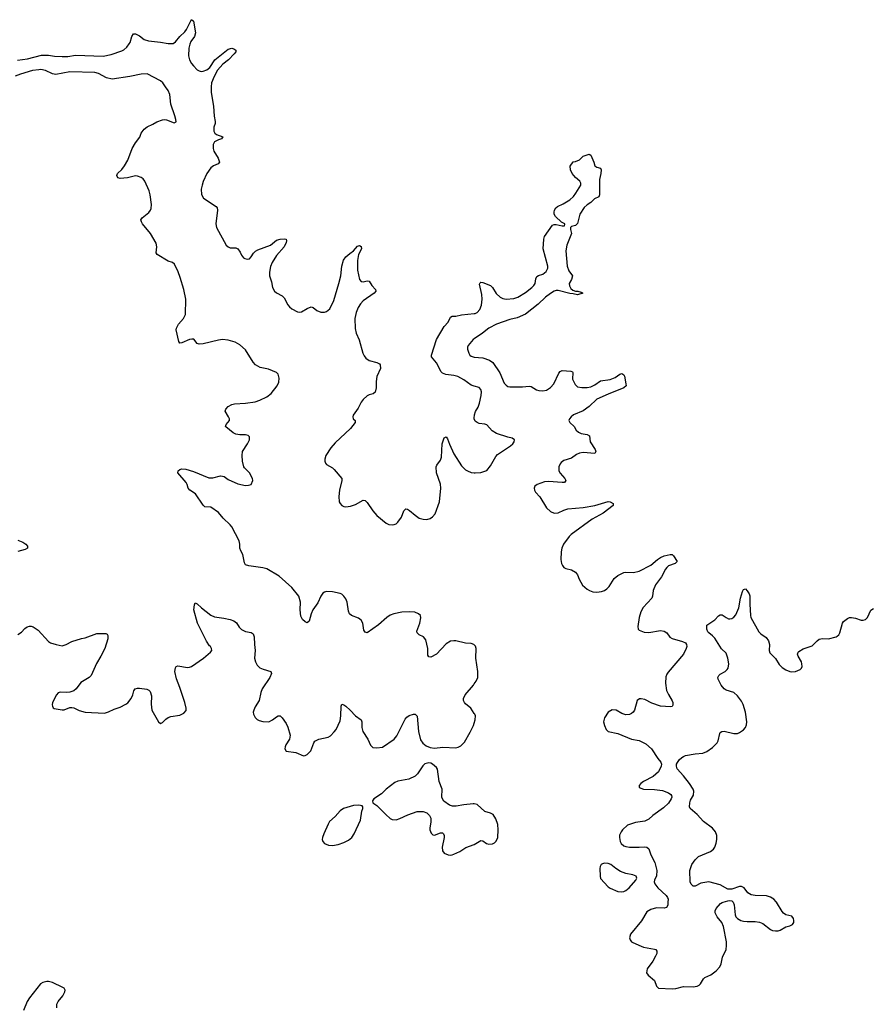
# Model space of a CAD drawing. Header units: inches. Extents: x 1835039 to 2027607, y 642849 to 774141.
# Tile 46 of 113: x 1915290 to 1924126, y 698942 to 709145. Entities that reach past the tile are written whole.
import ezdxf

# ---------------------------------------------------------------- set-up
doc = ezdxf.new("R2010")
doc.units = ezdxf.units.IN
doc.header["$MEASUREMENT"] = 0
for name, color, linetype in [('B9619', 7, 'Continuous'), ('B9629', 7, 'Continuous'), ('B9710', 7, 'Continuous'), ('B9720', 7, 'Continuous')]:
    doc.layers.add(name, color=color, linetype=linetype)

msp = doc.modelspace()

# ---------------------------------------------------------------- linework, layer by layer
at = {"layer": 'B9619', "color": 6, "elevation": 400}
msp.add_lwpolyline([(1915675, 698905), (1915676, 698944), (1915688, 698970), (1915738, 699030), (1915758, 699070), (1915761, 699090), (1915750, 699110), (1915738, 699118), (1915630, 699169), (1915590, 699179), (1915570, 699179), (1915531, 699169), (1915507, 699153), (1915390, 699010), (1915368, 698972), (1915330, 698879)], dxfattribs=at)
at = {"layer": 'B9629', "color": 6, "elevation": 400}
for points in [[(1922008, 700000), (1922008, 699970), (1921993, 699946), (1921970, 699940), (1921890, 699942), (1921830, 699924), (1921790, 699899), (1921734, 699806), (1921620, 699670), (1921611, 699630), (1921617, 699610), (1921631, 699591), (1921643, 699583), (1921730, 699544), (1921756, 699536), (1921870, 699515), (1921881, 699510), (1921893, 699493), (1921891, 699470), (1921879, 699441), (1921850, 699391), (1921793, 699310), (1921787, 699270), (1921803, 699243), (1921869, 699190), (1921890, 699131), (1921910, 699110), (1922050, 699101), (1922090, 699107), (1922170, 699128), (1922270, 699125), (1922310, 699130), (1922330, 699140), (1922345, 699155), (1922375, 699205), (1922390, 699221), (1922451, 699249), (1922506, 699290), (1922544, 699330), (1922558, 699362), (1922572, 699430), (1922610, 699510), (1922615, 699550), (1922613, 699590), (1922584, 699750), (1922566, 699790), (1922517, 699850), (1922497, 699890), (1922498, 699910), (1922506, 699934), (1922554, 699986), (1922570, 699996), (1922581, 700000)], [(1922682, 700000), (1922694, 699974), (1922704, 699870), (1922712, 699850), (1922730, 699830), (1922764, 699810), (1922790, 699803), (1922830, 699799), (1922910, 699802), (1922955, 699795), (1922990, 699778), (1923070, 699716), (1923090, 699707), (1923122, 699702), (1923150, 699705), (1923170, 699710), (1923230, 699744), (1923270, 699755), (1923298, 699770), (1923312, 699790), (1923314, 699810), (1923310, 699830), (1923290, 699855), (1923230, 699871), (1923205, 699885), (1923190, 699904), (1923132, 700000)]]:
    msp.add_lwpolyline(points, dxfattribs=at)
at = {"layer": 'B9710', "color": 6, "elevation": 400}
for points in [[(1915266, 708726), (1915370, 708738), (1915516, 708776), (1915590, 708778), (1915650, 708768), (1915730, 708762), (1915790, 708763), (1915870, 708778), (1916154, 708766), (1916237, 708783), (1916350, 708822), (1916370, 708834), (1916399, 708861), (1916426, 708894), (1916435, 708910), (1916452, 708970), (1916470, 708999), (1916490, 708999), (1916530, 708978), (1916580, 708940), (1916624, 708924), (1916750, 708913), (1916830, 708897), (1916881, 708899), (1916905, 708915), (1916949, 708970), (1917000, 709020), (1917017, 709043), (1917070, 709145), (1917090, 709131), (1917111, 709010), (1917102, 708970), (1917063, 708917), (1917052, 708890), (1917043, 708850), (1917039, 708770), (1917050, 708730), (1917071, 708690), (1917090, 708665), (1917130, 708626), (1917150, 708614), (1917170, 708609), (1917190, 708610), (1917230, 708625), (1917262, 708650), (1917313, 708730), (1917450, 708838), (1917490, 708848), (1917510, 708844), (1917531, 708830), (1917531, 708810), (1917513, 708790), (1917453, 708730), (1917396, 708684), (1917339, 708621), (1917304, 708556), (1917278, 708490), (1917273, 708450), (1917275, 708390), (1917298, 708250), (1917305, 708145), (1917315, 708090), (1917315, 708070), (1917302, 708030), (1917303, 707990), (1917311, 707970), (1917330, 707956), (1917395, 707930), (1917380, 707910), (1917350, 707901), (1917310, 707878), (1917295, 707850), (1917295, 707810), (1917303, 707783), (1917347, 707710), (1917361, 707670), (1917348, 707652), (1917299, 707630), (1917272, 707610), (1917230, 707550), (1917193, 707467), (1917181, 707430), (1917172, 707390), (1917173, 707333), (1917194, 707294), (1917327, 707210), (1917336, 707196), (1917341, 707170), (1917324, 707030), (1917330, 706990), (1917430, 706808), (1917450, 706790), (1917470, 706782), (1917530, 706781), (1917551, 706770), (1917576, 706736), (1917590, 706705), (1917610, 706678), (1917622, 706670), (1917650, 706663), (1917670, 706667), (1917690, 706687), (1917714, 706726), (1917733, 706747), (1917759, 706761), (1917889, 706810), (1917950, 706860), (1917990, 706872), (1918034, 706874), (1918050, 706870), (1918054, 706854), (1918050, 706835), (1918030, 706790), (1917950, 706700), (1917906, 706630), (1917889, 706589), (1917878, 706530), (1917878, 706490), (1917900, 706430), (1917909, 706370), (1917930, 706330), (1917950, 706314), (1918010, 706285), (1918030, 706263), (1918068, 706190), (1918085, 706170), (1918110, 706150), (1918170, 706119), (1918190, 706114), (1918210, 706117), (1918268, 706152), (1918310, 706168), (1918330, 706161), (1918370, 706131), (1918410, 706115), (1918450, 706115), (1918470, 706122), (1918504, 706150), (1918545, 706235), (1918598, 706410), (1918617, 706490), (1918628, 706592), (1918646, 706654), (1918670, 706687), (1918710, 706723), (1918750, 706750), (1918790, 706797), (1918810, 706805), (1918830, 706794), (1918831, 706770), (1918801, 706710), (1918790, 706650), (1918789, 706550), (1918810, 706451), (1918830, 706431), (1918850, 706430), (1918890, 706440), (1918910, 706434), (1918938, 706390), (1918976, 706350), (1918980, 706330), (1918964, 706310), (1918850, 706230), (1918821, 706199), (1918797, 706163), (1918776, 706110), (1918762, 706050), (1918766, 705946), (1918776, 705896), (1918808, 705828), (1918845, 705690), (1918860, 705660), (1918878, 705638), (1918910, 705615), (1918991, 705591), (1919018, 705578), (1919027, 705567), (1919029, 705530), (1918991, 705449), (1918985, 705395), (1918985, 705330), (1918974, 705286), (1918953, 705267), (1918910, 705257), (1918890, 705246), (1918850, 705210), (1918830, 705182), (1918799, 705121), (1918747, 705047), (1918742, 705030), (1918747, 705010), (1918766, 704990), (1918767, 704970), (1918717, 704910), (1918559, 704761), (1918514, 704710), (1918462, 704630), (1918451, 704590), (1918451, 704570), (1918459, 704550), (1918470, 704537), (1918530, 704502), (1918550, 704484), (1918627, 704390), (1918630, 704370), (1918603, 704270), (1918596, 704204), (1918602, 704150), (1918610, 704130), (1918629, 704110), (1918650, 704100), (1918670, 704097), (1918717, 704103), (1918770, 704120), (1918850, 704165), (1918870, 704164), (1918890, 704143), (1918950, 704056), (1918990, 704008), (1919087, 703927), (1919114, 703914), (1919150, 703911), (1919170, 703914), (1919190, 703921), (1919210, 703937), (1919245, 703990), (1919270, 704055), (1919290, 704075), (1919310, 704072), (1919330, 704060), (1919389, 704010), (1919430, 703981), (1919470, 703969), (1919510, 703966), (1919544, 703976), (1919567, 703993), (1919594, 704026), (1919642, 704150), (1919654, 704290), (1919650, 704333), (1919611, 704450), (1919605, 704510), (1919612, 704530), (1919650, 704582), (1919660, 704610), (1919669, 704750), (1919690, 704811), (1919710, 704823), (1919723, 704803), (1919745, 704745), (1919790, 704645), (1919870, 704522), (1919910, 704480), (1919929, 704469), (1919970, 704454), (1920000, 704450)], [(1920000, 702666), (1919997, 702670), (1919970, 702680), (1919910, 702685), (1919810, 702708), (1919790, 702710), (1919756, 702704), (1919710, 702679), (1919610, 702572), (1919550, 702541), (1919530, 702542), (1919520, 702560), (1919519, 702630), (1919498, 702718), (1919473, 702750), (1919431, 702771), (1919408, 702790), (1919404, 702810), (1919436, 702890), (1919446, 702946), (1919442, 702970), (1919424, 702990), (1919385, 703005), (1919328, 703008), (1919250, 703004), (1919166, 702990), (1919130, 702975), (1919093, 702950), (1919010, 702876), (1918890, 702790), (1918870, 702798), (1918858, 702818), (1918845, 702890), (1918830, 702924), (1918802, 702942), (1918730, 702971), (1918708, 702990), (1918696, 703016), (1918683, 703110), (1918670, 703142), (1918650, 703170), (1918630, 703191), (1918610, 703200), (1918530, 703217), (1918470, 703218), (1918447, 703213), (1918430, 703203), (1918410, 703172), (1918378, 703102), (1918327, 703030), (1918310, 702990), (1918289, 702911), (1918270, 702895), (1918250, 702906), (1918222, 702930), (1918204, 702964), (1918198, 703030), (1918199, 703110), (1918184, 703170), (1918110, 703262), (1917979, 703379), (1917850, 703455), (1917810, 703465), (1917664, 703484), (1917630, 703495), (1917618, 703518), (1917602, 703602), (1917581, 703641), (1917572, 703670), (1917573, 703710), (1917566, 703746), (1917490, 703890), (1917472, 703912), (1917400, 703980), (1917350, 704040), (1917270, 704095), (1917210, 704098), (1917190, 704113), (1917111, 704231), (1917054, 704270), (1917035, 704290), (1917027, 704330), (1917016, 704350), (1916929, 704450), (1916932, 704470), (1916950, 704484), (1916970, 704491), (1917010, 704489), (1917090, 704463), (1917250, 704397), (1917290, 704397), (1917370, 704417), (1917390, 704416), (1917410, 704410), (1917450, 704379), (1917550, 704334), (1917630, 704318), (1917660, 704320), (1917690, 704330), (1917707, 704370), (1917704, 704390), (1917671, 704450), (1917621, 704501), (1917613, 704513), (1917599, 704570), (1917596, 704630), (1917600, 704670), (1917652, 704750), (1917672, 704790), (1917670, 704823), (1917656, 704836), (1917630, 704844), (1917570, 704842), (1917529, 704849), (1917503, 704863), (1917425, 704925), (1917422, 704930), (1917430, 704950), (1917464, 704990), (1917463, 705010), (1917454, 705030), (1917421, 705090), (1917425, 705110), (1917450, 705135), (1917490, 705156), (1917517, 705163), (1917630, 705170), (1917730, 705185), (1917779, 705201), (1917850, 705236), (1917896, 705270), (1917958, 705350), (1917975, 705390), (1917978, 705430), (1917968, 705470), (1917950, 705490), (1917870, 705525), (1917781, 705541), (1917734, 705570), (1917710, 705595), (1917630, 705725), (1917570, 705777), (1917524, 705804), (1917450, 705825), (1917390, 705830), (1917350, 705825), (1917190, 705787), (1917150, 705784), (1917129, 705790), (1917093, 705833), (1917075, 705835), (1917050, 705830), (1916970, 705796), (1916950, 705793), (1916938, 705810), (1916912, 705930), (1916914, 705950), (1916934, 705990), (1916988, 706050), (1917009, 706090), (1917012, 706250), (1916991, 706350), (1916953, 706473), (1916932, 706532), (1916894, 706610), (1916873, 706630), (1916830, 706644), (1916713, 706713), (1916704, 706730), (1916712, 706790), (1916705, 706830), (1916647, 706930), (1916563, 707030), (1916551, 707050), (1916547, 707070), (1916558, 707090), (1916630, 707148), (1916646, 707170), (1916654, 707190), (1916655, 707230), (1916642, 707330), (1916631, 707370), (1916588, 707470), (1916570, 707494), (1916548, 707510), (1916510, 707525), (1916490, 707526), (1916407, 707506), (1916330, 707498), (1916306, 707506), (1916297, 707530), (1916303, 707550), (1916350, 707593), (1916376, 707630), (1916410, 707690), (1916455, 707810), (1916491, 707870), (1916534, 707926), (1916550, 707970), (1916580, 708010), (1916610, 708033), (1916670, 708062), (1916710, 708088), (1916770, 708106), (1916790, 708109), (1916810, 708106), (1916890, 708077), (1916910, 708085), (1916909, 708111), (1916898, 708150), (1916856, 708270), (1916846, 708370), (1916828, 708410), (1916802, 708450), (1916772, 708490), (1916748, 708510), (1916610, 708582), (1916550, 708580), (1916430, 708555), (1916249, 708529), (1916190, 708541), (1916106, 708586), (1916070, 708596), (1915810, 708606), (1915664, 708576), (1915630, 708584), (1915557, 708617), (1915510, 708627), (1915490, 708626), (1915423, 708617), (1915300, 708580), (1915242, 708558)], [(1920000, 705349), (1919970, 705359), (1919892, 705412), (1919830, 705446), (1919790, 705458), (1919707, 705467), (1919670, 705481), (1919656, 705496), (1919610, 705589), (1919559, 705650), (1919559, 705670), (1919611, 705830), (1919690, 705964), (1919730, 706010), (1919756, 706064), (1919770, 706073), (1919810, 706074), (1919870, 706086), (1920000, 706101)], [(1920000, 705838), (1919989, 705830), (1919936, 705770), (1919929, 705750), (1919930, 705730), (1919945, 705690), (1919956, 705670), (1919970, 705658), (1919990, 705650), (1920000, 705649)], [(1920000, 705009), (1920000, 705010), (1920000, 705016)], [(1915271, 703751), (1915324, 703730), (1915353, 703710), (1915370, 703690), (1915371, 703670), (1915346, 703654), (1915270, 703635)], [(1915270, 702775), (1915310, 702797), (1915344, 702836), (1915367, 702853), (1915390, 702861), (1915410, 702860), (1915430, 702852), (1915480, 702820), (1915590, 702700), (1915610, 702689), (1915669, 702669), (1915730, 702658), (1915770, 702669), (1915830, 702701), (1915930, 702733), (1915970, 702740), (1916090, 702786), (1916183, 702783), (1916196, 702776), (1916203, 702763), (1916203, 702730), (1916171, 702630), (1916132, 702550), (1916086, 702474), (1916030, 702350), (1916010, 702328), (1915923, 702277), (1915875, 702210), (1915850, 702190), (1915810, 702175), (1915770, 702173), (1915710, 702178), (1915690, 702169), (1915671, 702150), (1915631, 702070), (1915627, 702047), (1915631, 702031), (1915636, 702016), (1915647, 702007), (1915730, 701992), (1915750, 701994), (1915810, 702017), (1915830, 702017), (1915850, 702013), (1915907, 701987), (1915970, 701970), (1916170, 701960), (1916210, 701973), (1916270, 702002), (1916330, 702021), (1916390, 702052), (1916410, 702067), (1916445, 702110), (1916463, 702150), (1916474, 702190), (1916488, 702210), (1916510, 702219), (1916530, 702219), (1916606, 702206), (1916630, 702196), (1916643, 702183), (1916657, 702137), (1916652, 702052), (1916661, 701990), (1916729, 701869), (1916750, 701851), (1916770, 701861), (1916804, 701896), (1916830, 701915), (1916856, 701924), (1916950, 701940), (1916990, 701958), (1917014, 701986), (1917015, 702010), (1917002, 702070), (1916950, 702225), (1916915, 702315), (1916899, 702390), (1916904, 702430), (1916910, 702441), (1916930, 702448), (1917028, 702432), (1917050, 702434), (1917070, 702442), (1917194, 702530), (1917268, 702590), (1917282, 702610), (1917279, 702630), (1917269, 702650), (1917258, 702658), (1917225, 702705), (1917131, 702891), (1917095, 703030), (1917100, 703080), (1917110, 703101), (1917130, 703093), (1917173, 703050), (1917270, 702974), (1917310, 702956), (1917405, 702945), (1917470, 702930), (1917510, 702916), (1917537, 702896), (1917566, 702850), (1917590, 702826), (1917630, 702805), (1917690, 702796), (1917710, 702782), (1917720, 702750), (1917722, 702670), (1917729, 702609), (1917725, 702530), (1917733, 702490), (1917750, 702458), (1917779, 702430), (1917814, 702414), (1917891, 702391), (1917900, 702370), (1917881, 702330), (1917804, 702210), (1917790, 702173), (1917770, 702090), (1917730, 702024), (1917715, 701990), (1917710, 701970), (1917712, 701950), (1917730, 701913), (1917750, 701893), (1917770, 701882), (1917810, 701872), (1917873, 701870), (1917910, 701889), (1917950, 701920), (1917970, 701930), (1917990, 701930), (1918010, 701910), (1918050, 701853), (1918070, 701813), (1918093, 701730), (1918085, 701690), (1918048, 701630), (1918042, 701610), (1918038, 701590), (1918050, 701564), (1918150, 701552), (1918230, 701517), (1918250, 701521), (1918270, 701531), (1918307, 701570), (1918338, 701650), (1918350, 701670), (1918390, 701690), (1918488, 701712), (1918510, 701725), (1918550, 701764), (1918570, 701790), (1918610, 701878), (1918619, 701930), (1918620, 702030), (1918628, 702052), (1918650, 702045), (1918670, 702031), (1918716, 701990), (1918770, 701933), (1918829, 701890), (1918837, 701870), (1918837, 701810), (1918846, 701770), (1918897, 701690), (1918926, 701626), (1918950, 701604), (1918990, 701599), (1919050, 701608), (1919170, 701689), (1919197, 701723), (1919283, 701896), (1919303, 701917), (1919326, 701934), (1919370, 701950), (1919390, 701950), (1919408, 701928), (1919423, 701770), (1919444, 701684), (1919468, 701648), (1919501, 701621), (1919542, 701602), (1919590, 701596), (1919675, 701605), (1919810, 701601), (1919834, 701606), (1919861, 701619), (1919900, 701660), (1919958, 701762), (1919992, 701830), (1920000, 701857)], [(1920000, 701957), (1919966, 702010), (1919910, 702056), (1919898, 702070), (1919889, 702090), (1919890, 702110), (1919908, 702150), (1919992, 702250), (1920000, 702262)], [(1920000, 701019), (1919990, 701021), (1919891, 701010), (1919814, 700994), (1919775, 700995), (1919745, 701005), (1919687, 701047), (1919671, 701070), (1919664, 701090), (1919668, 701170), (1919638, 701250), (1919619, 701379), (1919610, 701395), (1919569, 701429), (1919550, 701442), (1919530, 701444), (1919487, 701433), (1919468, 701412), (1919413, 701330), (1919390, 701307), (1919324, 701276), (1919210, 701256), (1919178, 701242), (1919089, 701170), (1919038, 701122), (1918959, 701070), (1918945, 701050), (1918951, 701030), (1918990, 701004), (1919083, 700910), (1919130, 700868), (1919150, 700857), (1919190, 700855), (1919230, 700866), (1919314, 700906), (1919410, 700939), (1919470, 700941), (1919510, 700925), (1919538, 700898), (1919549, 700870), (1919550, 700830), (1919539, 700770), (1919540, 700750), (1919554, 700714), (1919570, 700699), (1919590, 700695), (1919650, 700718), (1919670, 700718), (1919681, 700710), (1919689, 700690), (1919688, 700669), (1919669, 700570), (1919673, 700533), (1919690, 700509), (1919730, 700491), (1919750, 700489), (1919770, 700490), (1919790, 700497), (1919850, 700525), (1919914, 700566), (1920000, 700598)]]:
    msp.add_lwpolyline(points, dxfattribs=at)
msp.add_lwpolyline([(1918806, 701006), (1918750, 701003), (1918646, 700970), (1918610, 700948), (1918558, 700890), (1918502, 700838), (1918485, 700810), (1918442, 700710), (1918428, 700670), (1918426, 700650), (1918430, 700630), (1918450, 700608), (1918490, 700592), (1918530, 700589), (1918590, 700598), (1918650, 700618), (1918698, 700642), (1918732, 700670), (1918755, 700710), (1918823, 700850), (1918837, 700943), (1918846, 700970), (1918846, 700990), (1918839, 700999)], close=True, dxfattribs=at)
at = {"layer": 'B9720', "color": 6, "elevation": 400}
for points in [[(1920000, 706101), (1920010, 706102), (1920030, 706112), (1920057, 706143), (1920075, 706185), (1920081, 706250), (1920078, 706298), (1920056, 706404), (1920062, 706418), (1920070, 706424), (1920090, 706422), (1920170, 706390), (1920190, 706370), (1920229, 706309), (1920270, 706269), (1920297, 706257), (1920330, 706250), (1920410, 706257), (1920451, 706270), (1920530, 706319), (1920599, 706370), (1920619, 706390), (1920631, 706410), (1920640, 706460), (1920650, 706482), (1920667, 706493), (1920710, 706507), (1920745, 706535), (1920762, 706570), (1920762, 706590), (1920714, 706770), (1920723, 706870), (1920730, 706899), (1920810, 707014), (1920830, 707023), (1920850, 707023), (1920912, 707008), (1920935, 707010), (1920938, 707022), (1920939, 707030), (1920905, 707045), (1920844, 707104), (1920830, 707130), (1920828, 707150), (1920833, 707170), (1920846, 707194), (1920864, 707210), (1920922, 707238), (1920990, 707279), (1921028, 707312), (1921054, 707346), (1921104, 707430), (1921104, 707450), (1921093, 707473), (1921050, 707510), (1921015, 707550), (1920997, 707590), (1920994, 707626), (1921027, 707673), (1921050, 707674), (1921090, 707692), (1921129, 707731), (1921190, 707751), (1921210, 707742), (1921241, 707670), (1921251, 707630), (1921270, 707616), (1921310, 707605), (1921317, 707590), (1921314, 707550), (1921299, 707490), (1921298, 707330), (1921290, 707309), (1921247, 707290), (1921208, 707250), (1921170, 707227), (1921141, 707199), (1921096, 707130), (1921070, 707032), (1921050, 707013), (1921010, 707001), (1920997, 706990), (1920997, 706970), (1921010, 706930), (1920961, 706810), (1920949, 706751), (1920962, 706590), (1920981, 706541), (1921017, 706490), (1921007, 706453), (1920985, 706410), (1920986, 706386), (1921000, 706360), (1921021, 706341), (1921050, 706330), (1921074, 706330), (1921110, 706321), (1921125, 706310), (1921070, 706294), (1921025, 706305), (1920990, 706308), (1920870, 706338), (1920850, 706338), (1920830, 706332), (1920790, 706309), (1920738, 706270), (1920664, 706196), (1920530, 706095), (1920444, 706056), (1920370, 706038), (1920232, 705990), (1920152, 705950), (1920085, 705895), (1920000, 705838)], [(1920000, 705649), (1920090, 705641), (1920157, 705617), (1920193, 705593), (1920266, 705486), (1920310, 705380), (1920330, 705356), (1920350, 705344), (1920370, 705339), (1920499, 705341), (1920570, 705348), (1920590, 705344), (1920644, 705310), (1920670, 705301), (1920710, 705298), (1920750, 705305), (1920790, 705333), (1920824, 705370), (1920877, 705483), (1920890, 705501), (1920910, 705511), (1921003, 705503), (1921017, 705497), (1921021, 705490), (1921020, 705420), (1921045, 705365), (1921070, 705342), (1921114, 705334), (1921170, 705333), (1921210, 705340), (1921250, 705360), (1921310, 705401), (1921410, 705415), (1921462, 705438), (1921510, 705473), (1921530, 705479), (1921550, 705466), (1921556, 705450), (1921573, 705370), (1921574, 705350), (1921551, 705330), (1921390, 705266), (1921270, 705211), (1921190, 705136), (1921129, 705091), (1921030, 705050), (1921005, 705030), (1920989, 705010), (1920980, 704990), (1920991, 704970), (1921037, 704930), (1921057, 704890), (1921080, 704870), (1921110, 704857), (1921170, 704846), (1921194, 704834), (1921202, 704770), (1921253, 704690), (1921261, 704670), (1921258, 704662), (1921249, 704651), (1921130, 704659), (1921090, 704652), (1921061, 704639), (1921010, 704603), (1920930, 704576), (1920902, 704558), (1920890, 704544), (1920877, 704510), (1920877, 704470), (1920890, 704445), (1920939, 704390), (1920949, 704370), (1920937, 704350), (1920912, 704348), (1920770, 704360), (1920730, 704356), (1920651, 704329), (1920629, 704310), (1920622, 704290), (1920625, 704270), (1920637, 704250), (1920679, 704199), (1920750, 704087), (1920790, 704047), (1920830, 704031), (1920870, 704036), (1920930, 704063), (1920970, 704075), (1921130, 704091), (1921250, 704110), (1921390, 704152), (1921410, 704150), (1921440, 704130), (1921439, 704110), (1921338, 704030), (1921221, 703970), (1921006, 703810), (1920985, 703790), (1920927, 703710), (1920908, 703670), (1920900, 703630), (1920897, 703550), (1920904, 703510), (1920914, 703490), (1920930, 703470), (1920950, 703458), (1921010, 703443), (1921050, 703421), (1921072, 703392), (1921088, 703348), (1921124, 703284), (1921170, 703244), (1921194, 703230), (1921230, 703217), (1921270, 703213), (1921319, 703221), (1921350, 703231), (1921374, 703246), (1921398, 703270), (1921450, 703356), (1921490, 703386), (1921550, 703417), (1921570, 703420), (1921650, 703416), (1921710, 703431), (1921830, 703491), (1921898, 703550), (1921930, 703571), (1921970, 703588), (1922030, 703603), (1922050, 703604), (1922065, 703590), (1922102, 703530), (1922083, 703510), (1922015, 703485), (1921995, 703470), (1921981, 703450), (1921941, 703370), (1921880, 703290), (1921855, 703230), (1921849, 703170), (1921842, 703150), (1921750, 703055), (1921726, 703010), (1921709, 702951), (1921696, 702856), (1921700, 702830), (1921710, 702819), (1921760, 702800), (1921810, 702796), (1921930, 702814), (1921970, 702807), (1921996, 702790), (1922028, 702748), (1922050, 702731), (1922160, 702700), (1922188, 702688), (1922200, 702670), (1922203, 702650), (1922198, 702630), (1922169, 702570), (1922010, 702383), (1921997, 702363), (1921986, 702334), (1921981, 702270), (1921994, 702194), (1922012, 702152), (1922050, 702088), (1922057, 702070), (1922058, 702042), (1922051, 702029), (1922035, 702025), (1921930, 702032), (1921842, 702062), (1921770, 702099), (1921732, 702108), (1921714, 702106), (1921690, 702090), (1921662, 701990), (1921649, 701971), (1921630, 701954), (1921610, 701945), (1921570, 701942), (1921530, 701954), (1921470, 701991), (1921430, 701994), (1921389, 701970), (1921350, 701910), (1921341, 701870), (1921350, 701830), (1921366, 701790), (1921390, 701770), (1921490, 701747), (1921630, 701689), (1921710, 701675), (1921780, 701640), (1921839, 701590), (1921903, 701490), (1921935, 701450), (1921941, 701430), (1921937, 701410), (1921909, 701350), (1921856, 701304), (1921754, 701250), (1921728, 701230), (1921711, 701210), (1921708, 701188), (1921754, 701170), (1921870, 701169), (1921950, 701159), (1922015, 701135), (1922037, 701117), (1922045, 701105), (1922047, 701090), (1922042, 701070), (1922013, 701027), (1921961, 700979), (1921850, 700897), (1921810, 700861), (1921770, 700841), (1921670, 700825), (1921590, 700798), (1921536, 700750), (1921522, 700730), (1921506, 700694), (1921505, 700670), (1921512, 700630), (1921522, 700610), (1921550, 700586), (1921570, 700577), (1921611, 700569), (1921710, 700570), (1921770, 700575), (1921790, 700571), (1921810, 700552), (1921831, 700490), (1921871, 700410), (1921892, 700330), (1921890, 700275), (1921868, 700230), (1921865, 700210), (1921872, 700190), (1921904, 700150), (1921989, 700070), (1922004, 700050), (1922009, 700030), (1922008, 700000)], [(1920000, 705016), (1920002, 705050), (1920014, 705086), (1920040, 705130), (1920056, 705170), (1920071, 705251), (1920074, 705290), (1920070, 705313), (1920052, 705332), (1920000, 705349)], [(1920000, 704450), (1920009, 704449), (1920070, 704454), (1920130, 704475), (1920170, 704523), (1920223, 704617), (1920241, 704639), (1920377, 704730), (1920401, 704750), (1920414, 704770), (1920416, 704790), (1920393, 704810), (1920350, 704818), (1920230, 704856), (1920186, 704886), (1920130, 704946), (1920110, 704955), (1920050, 704961), (1920030, 704970), (1920010, 704986), (1920000, 705009)], [(1923132, 700000), (1923130, 700003), (1923104, 700030), (1923070, 700054), (1923030, 700066), (1922910, 700070), (1922870, 700078), (1922837, 700097), (1922798, 700150), (1922770, 700163), (1922750, 700163), (1922670, 700136), (1922630, 700137), (1922550, 700179), (1922430, 700213), (1922350, 700196), (1922290, 700167), (1922270, 700168), (1922248, 700188), (1922239, 700210), (1922234, 700330), (1922254, 700390), (1922290, 700439), (1922325, 700475), (1922450, 700525), (1922479, 700550), (1922492, 700570), (1922507, 700613), (1922515, 700650), (1922515, 700690), (1922500, 700730), (1922470, 700768), (1922376, 700836), (1922310, 700910), (1922238, 700970), (1922231, 700990), (1922233, 701030), (1922243, 701057), (1922273, 701110), (1922276, 701150), (1922270, 701170), (1922231, 701230), (1922170, 701310), (1922103, 701383), (1922095, 701410), (1922097, 701430), (1922124, 701476), (1922150, 701500), (1922169, 701511), (1922190, 701520), (1922290, 701539), (1922370, 701545), (1922410, 701563), (1922470, 701604), (1922519, 701650), (1922529, 701671), (1922545, 701750), (1922550, 701759), (1922566, 701770), (1922590, 701771), (1922690, 701749), (1922730, 701750), (1922750, 701758), (1922790, 701786), (1922810, 701810), (1922822, 701839), (1922827, 701870), (1922812, 701970), (1922789, 702050), (1922770, 702085), (1922730, 702137), (1922690, 702173), (1922610, 702198), (1922590, 702211), (1922558, 702250), (1922527, 702310), (1922526, 702330), (1922534, 702350), (1922550, 702363), (1922602, 702390), (1922623, 702410), (1922633, 702427), (1922639, 702470), (1922628, 702530), (1922610, 702580), (1922564, 702624), (1922495, 702735), (1922470, 702761), (1922430, 702790), (1922422, 702802), (1922411, 702830), (1922412, 702870), (1922493, 702927), (1922530, 702966), (1922550, 702979), (1922570, 702979), (1922611, 702950), (1922637, 702937), (1922650, 702935), (1922670, 702941), (1922690, 702953), (1922710, 702978), (1922742, 703050), (1922759, 703150), (1922780, 703220), (1922790, 703241), (1922810, 703247), (1922830, 703227), (1922850, 703194), (1922856, 703176), (1922856, 703090), (1922863, 702970), (1922867, 702950), (1922950, 702801), (1922970, 702781), (1923024, 702744), (1923049, 702710), (1923059, 702670), (1923058, 702610), (1923064, 702584), (1923124, 702524), (1923162, 702462), (1923190, 702433), (1923229, 702409), (1923272, 702391), (1923290, 702388), (1923330, 702390), (1923378, 702410), (1923393, 702427), (1923397, 702443), (1923396, 702470), (1923391, 702490), (1923356, 702550), (1923352, 702570), (1923357, 702590), (1923363, 702597), (1923410, 702624), (1923502, 702658), (1923554, 702710), (1923575, 702725), (1923610, 702732), (1923671, 702729), (1923750, 702749), (1923763, 702757), (1923777, 702770), (1923788, 702792), (1923815, 702890), (1923826, 702910), (1923870, 702940), (1923890, 702949), (1923910, 702952), (1923950, 702945), (1924010, 702921), (1924030, 702921), (1924056, 702930), (1924077, 702950), (1924112, 703028), (1924137, 703043)], [(1920000, 702262), (1920019, 702290), (1920037, 702330), (1920039, 702390), (1920016, 702530), (1920019, 702630), (1920012, 702652), (1920000, 702666)], [(1920000, 701857), (1920011, 701891), (1920012, 701930), (1920005, 701950), (1920000, 701957)], [(1920000, 700598), (1920001, 700599), (1920070, 700639), (1920090, 700637), (1920128, 700608), (1920150, 700602), (1920190, 700605), (1920210, 700615), (1920228, 700632), (1920244, 700670), (1920249, 700750), (1920244, 700804), (1920224, 700864), (1920195, 700910), (1920170, 700922), (1920110, 700939), (1920030, 701013), (1920000, 701019)], [(1922581, 700000), (1922630, 700016), (1922650, 700018), (1922670, 700013), (1922682, 700002), (1922682, 700000)]]:
    msp.add_lwpolyline(points, dxfattribs=at)
msp.add_lwpolyline([(1921350, 700404), (1921330, 700399), (1921316, 700390), (1921304, 700370), (1921301, 700350), (1921304, 700270), (1921310, 700247), (1921390, 700160), (1921410, 700144), (1921488, 700110), (1921530, 700107), (1921550, 700110), (1921570, 700120), (1921606, 700150), (1921675, 700230), (1921686, 700250), (1921677, 700270), (1921645, 700285), (1921570, 700299), (1921517, 700317), (1921468, 700348), (1921417, 700390), (1921390, 700401)], close=True, dxfattribs=at)

doc.saveas('drawing.dxf')
